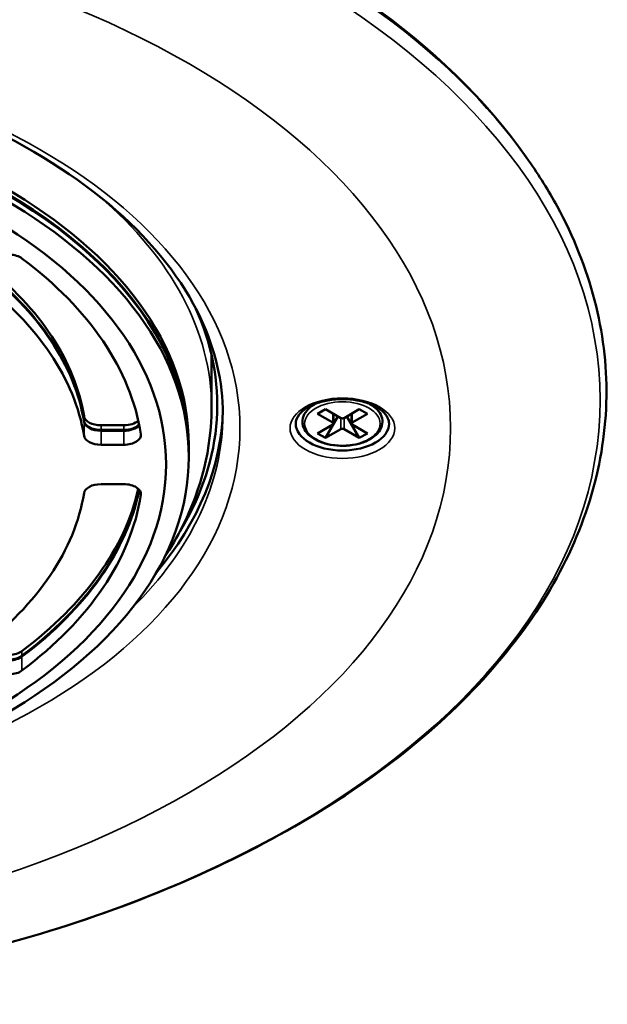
# Model space of a CAD drawing. Header units: millimetres. Extents: x 38 to 2514, y 38 to 1622.
# Tile 204 of 256: x 1576 to 1627, y 144 to 231. Entities that reach past the tile are written whole.
import ezdxf

# ---------------------------------------------------------------- set-up
doc = ezdxf.new("R2010")
doc.units = ezdxf.units.MM
doc.header["$LTSCALE"] = 7.692308
doc.layers.add('Visible (ISO)', color=7, linetype='Continuous', lineweight=50)
doc.layers.add('Visible Narrow (ISO)', color=7, linetype='Continuous', lineweight=35)

msp = doc.modelspace()

# ---------------------------------------------------------------- linework, layer by layer
at = {"layer": 'Visible (ISO)'}
for p, q in [((1620.014, 218.5839), (1620.2238, 218.2847)), ((1592.3668, 196.5403), (1592.3668, 201.1727)), ((1601.5448, 196.9144), (1601.4212, 196.843)), ((1606.1887, 196.9144), (1606.3123, 196.843)), ((1602.3818, 196.4178), (1601.6747, 196.0096)), ((1601.6747, 196.0096), (1603.0182, 195.2339)), ((1602.3818, 196.4178), (1603.7253, 195.6422)), ((1603.4779, 195.785), (1602.3818, 193.8867)), ((1603.0768, 196.0166), (1603.0768, 195.1523)), ((1605.3517, 196.4178), (1604.0082, 195.6422)), ((1604.2557, 195.785), (1605.3517, 193.8867)), ((1604.6567, 196.0166), (1604.6567, 195.1523)), ((1606.0588, 196.0096), (1604.7153, 195.2339)), ((1606.0588, 196.0096), (1605.3517, 196.4178)), ((1582.6554, 195.0064), (1584.6638, 195.0064)), ((1603.0182, 195.0706), (1601.6747, 194.2949)), ((1604.7153, 195.0706), (1606.0588, 194.2949)), ((1582.6554, 194.5981), (1584.6638, 194.5981)), ((1582.6554, 194.5165), (1584.6638, 194.5165)), ((1602.3818, 193.8867), (1601.6747, 194.2949)), ((1603.7253, 194.6624), (1602.3818, 193.8867)), ((1604.0082, 194.6624), (1605.3517, 193.8867)), ((1606.0588, 194.2949), (1605.3517, 193.8867)), ((1582.6554, 193.2917), (1584.6638, 193.2917)), ((1590.3668, 192.8661), (1590.3668, 193.2743)), ((1590.3668, 192.7844), (1590.3668, 192.2129)), ((1584.6638, 189.8276), (1582.6554, 189.8276))]:
    msp.add_line(p, q, dxfattribs=at)
for centre, major_axis, start_param, end_param in [((1534.8668, 198.6836), (-91.8592, 0), 3.5262374, 5.8985406), ((1534.8668, 192.8661), (-55.5, 0), 3.1403186, 6.2844594), ((1534.8668, 193.2743), (-55.5, 0), 3.1415927, 6.2831853), ((1534.8668, 192.7844), (55.5, 0), 0, 3.1415927), ((1574.5183, 209.1453), (1.5, 0), 0.6550292, 2.3561945), ((1534.8668, 191.5597), (51.5, 0), 0.0901219, 0.6550292), ((1534.8668, 192.7844), (46.5, 0), 0.0938879, 0.6451524), ((1534.8668, 192.8661), (46.5, 0), 0.0938879, 0.6429817), ((1534.8668, 193.2743), (46.5, 0), 0.0938879, 0.6321104), ((1534.8668, 191.5597), (46.5, 0), 0.0938879, 0.6495642), ((1534.8668, 196.7853), (58, 0), 5.9459474, 6.5443255), ((1582.6554, 195.8724), (-1.5, 0), 0.0938879, 1.5707963), ((1534.8668, 196.7853), (58.5, 0), 5.8311659, 6.2709386), ((1603.8668, 195.7238), (0.2, 0), 3.9269908, 5.4977871), ((1582.6554, 195.4641), (-1.5, 0), 0.0938879, 1.5707963), ((1582.6554, 195.3825), (-1.5, 0), 0.0938879, 1.5707963), ((1584.6638, 195.8724), (1.5, 0), 4.712389, 5.7209764), ((1584.6638, 195.4641), (1.5, 0), 4.712389, 5.8191716), ((1584.6638, 195.3825), (1.5, 0), 4.712389, 5.8396043), ((1603.8668, 195.1523), (4.1, 0), 3.1415927, 6.2831853), ((1602.8768, 195.1523), (0.2, 0), 5.4977871, 7.0685835), ((1604.8567, 195.1523), (-0.2, 0), 5.4977871, 7.0685835), ((1582.6554, 194.1578), (-1.5, 0), 0.0938879, 1.5707963), ((1584.6638, 194.1578), (1.5, 0), 4.712389, 6.3733073), ((1603.8668, 194.5807), (-0.2, 0), 3.9269908, 5.4977871), ((1582.6554, 188.9616), (-1.5, 0), 4.712389, 6.1892974), ((1584.6638, 188.9616), (1.5, 0), 6.1930634, 7.8539816), ((1534.8668, 191.5597), (46.5, 0), 5.6336211, 6.1892974), ((1534.8668, 193.2743), (51.5, 0), 5.6281561, 6.1533007), ((1534.8668, 192.8661), (51.5, 0), 5.6281561, 6.1646276), ((1534.8668, 192.7844), (51.5, 0), 5.6281561, 6.1668541), ((1534.8668, 191.5597), (51.5, 0), 5.6281561, 6.1930634), ((1574.5183, 175.6887), (1.5, 0), 3.9269908, 5.6281561), ((1574.5183, 175.2805), (1.5, 0), 3.9269908, 5.6281561), ((1574.5183, 175.1988), (1.5, 0), 3.9269908, 5.6281561), ((1574.5183, 173.9741), (-1.5, 0), 0.7853982, 2.4865635)]:
    msp.add_ellipse(centre, major_axis=major_axis, ratio=0.5773503, start_param=start_param, end_param=end_param, dxfattribs=at)
for centre, major_axis in [((1534.8668, 192.2129), (55.5, 0)), ((1534.8668, 191.5597), (-53.5, 0))]:
    msp.add_ellipse(centre, major_axis=major_axis, ratio=0.5773503, dxfattribs=at)
for points, knots in [([(1476.3668, 195.9688), (1476.3668, 199.5738), (1477.4229, 203.1883), (1481.5561, 209.9879), (1484.5525, 213.1752), (1492.1479, 218.8151), (1496.7045, 221.28), (1506.9637, 225.2796), (1512.6637, 226.8143), (1524.6401, 228.7876), (1530.9156, 229.2236), (1543.3942, 228.9449), (1549.595, 228.2293), (1561.2763, 225.7249), (1566.7555, 223.9375), (1576.4272, 219.4947), (1580.6202, 216.8419), (1587.3266, 210.9701), (1589.8317, 207.7542), (1592.7106, 201.6609), (1593.3668, 198.8132), (1593.3668, 195.9688)], [3.9269908, 3.9269908, 3.9269908, 3.9269908, 4.2645098, 4.2645098, 4.5878765, 4.5878765, 4.9038624, 4.9038624, 5.219793, 5.219793, 5.5364524, 5.5364524, 5.8533462, 5.8533462, 6.1698585, 6.1698585, 6.485616, 6.485616, 6.8022785, 6.8022785, 7.0685835, 7.0685835, 7.0685835, 7.0685835]), ([(1449.5098, 218.2847), (1445.7858, 212.9735), (1443.5212, 207.2806), (1442.2226, 195.8383), (1443.136, 190.1026), (1447.9711, 179.0834), (1451.9146, 173.8053), (1462.4654, 164.1907), (1469.1104, 159.8679), (1484.4037, 152.6566), (1493.0541, 149.7724), (1511.4695, 145.7336), (1521.2303, 144.5784), (1540.8809, 144.1072), (1550.7671, 144.7904), (1569.6771, 147.9279), (1578.6972, 150.3821), (1594.9678, 156.8265), (1602.2143, 160.8169), (1614.1868, 169.9522), (1618.9137, 175.0966), (1625.3004, 185.9988), (1626.9865, 191.7519), (1627.1442, 203.1989), (1625.6651, 208.8805), (1621.9857, 215.6212), (1621.1494, 216.9645), (1620.2238, 218.2847)], [1.9715498, 1.9715498, 1.9715498, 1.9715498, 2.2907669, 2.2907669, 2.604308, 2.604308, 2.9209334, 2.9209334, 3.2421417, 3.2421417, 3.5639649, 3.5639649, 3.8854816, 3.8854816, 4.2068302, 4.2068302, 4.5282794, 4.5282794, 4.850036, 4.850036, 5.1716441, 5.1716441, 5.4898355, 5.4898355, 5.8030829, 5.8030829, 5.8824319, 5.8824319, 5.8824319, 5.8824319]), ([(1592.3668, 196.5403), (1592.3668, 192.9821), (1591.4793, 189.4368), (1589.341, 185.18), (1588.7939, 184.2387), (1588.1867, 183.3203)], [5.49778714, 5.49778714, 5.49778714, 5.49778714, 5.78005934, 5.78005934, 5.86239312, 5.86239312, 5.86239312, 5.86239312]), ([(1599.7668, 195.1523), (1599.7668, 195.4085), (1599.8592, 195.6738), (1600.2349, 196.1474), (1600.4606, 196.3469), (1601.0189, 196.6975), (1601.3453, 196.8502), (1602.0764, 197.0963), (1602.4816, 197.1892), (1603.33, 197.3016), (1603.7734, 197.3204), (1604.6491, 197.2799), (1605.0812, 197.2205), (1605.8848, 197.0319), (1606.2566, 196.9032), (1606.8993, 196.5969), (1607.1712, 196.4199), (1607.5962, 196.0457), (1607.748, 195.8493), (1607.9279, 195.4858), (1607.9668, 195.3183), (1607.9668, 195.1523)], [3.9269908, 3.9269908, 3.9269908, 3.9269908, 4.3564648, 4.3564648, 4.6704372, 4.6704372, 4.9698565, 4.9698565, 5.2722298, 5.2722298, 5.5776827, 5.5776827, 5.8837767, 5.8837767, 6.1878483, 6.1878483, 6.4881721, 6.4881721, 6.7902827, 6.7902827, 7.0685835, 7.0685835, 7.0685835, 7.0685835]), ([(1601.4212, 196.843), (1601.147, 196.6847), (1600.914, 196.4979), (1600.5628, 196.0843), (1600.4416, 195.858), (1600.3341, 195.4038), (1600.3384, 195.1785), (1600.4573, 194.7456), (1600.5714, 194.5386), (1600.901, 194.1465), (1601.1244, 193.964), (1601.6576, 193.6475), (1601.9702, 193.5152), (1602.6474, 193.3167), (1603.0118, 193.2506), (1603.7557, 193.1896), (1604.1349, 193.1946), (1604.8722, 193.275), (1605.2302, 193.3503), (1605.8909, 193.5657), (1606.1934, 193.706), (1606.7113, 194.0416), (1606.927, 194.2371), (1607.2375, 194.6629), (1607.3366, 194.8923), (1607.4017, 195.3462), (1607.3774, 195.5682), (1607.2218, 195.9949), (1607.0887, 196.1988), (1606.7475, 196.5542), (1606.5447, 196.7088), (1606.3123, 196.843)], [4.712389, 4.712389, 4.712389, 4.712389, 5.041986, 5.041986, 5.361976, 5.361976, 5.6550568, 5.6550568, 5.9496607, 5.9496607, 6.2693937, 6.2693937, 6.5989264, 6.5989264, 6.9276517, 6.9276517, 7.2550895, 7.2550895, 7.5826315, 7.5826315, 7.91159, 7.91159, 8.2407969, 8.2407969, 8.5566686, 8.5566686, 8.8467761, 8.8467761, 9.145476, 9.145476, 9.424778, 9.424778, 9.424778, 9.424778])]:
    msp.add_open_spline(points, degree=3, knots=knots, dxfattribs=at)
at = {"layer": 'Visible Narrow (ISO)'}
for p, q in [((1581.162, 195.383), (1581.162, 195.7912)), ((1603.0182, 196.0504), (1603.0182, 195.2339)), ((1603.7253, 194.6624), (1603.7253, 195.6422)), ((1604.0082, 194.6624), (1604.0082, 195.6422)), ((1604.7153, 196.0504), (1604.7153, 195.2339)), ((1581.162, 194.0766), (1581.162, 195.3013)), ((1582.6554, 194.5981), (1582.6554, 195.0064)), ((1584.6638, 194.5981), (1584.6638, 195.0064)), ((1582.6554, 193.2917), (1582.6554, 194.5165)), ((1584.6638, 193.2917), (1584.6638, 194.5165)), ((1586.1578, 188.8837), (1586.1578, 189.0395)), ((1575.7078, 174.7529), (1575.7078, 175.1612)), ((1575.7078, 173.4465), (1575.7078, 174.6713))]:
    msp.add_line(p, q, dxfattribs=at)
for centre, major_axis, start_param, end_param in [((1534.8668, 198.3354), (-92.0855, 0), 3.5262374, 5.8985406), ((1534.8668, 196.5403), (57.5, 0), 0, 0.5947185), ((1603.8668, 195.431), (-3.4586, 0), 5.439379, 5.4977871), ((1603.8668, 195.431), (-3.4586, 0), 3.9269908, 3.985399), ((1534.8668, 195.9688), (58.5, 0), 5.7538802, 6.2831853)]:
    msp.add_ellipse(centre, major_axis=major_axis, ratio=0.5773503, start_param=start_param, end_param=end_param, dxfattribs=at)
for centre, major_axis in [((1534.8668, 197.2187), (-91.6402, 0)), ((1534.8668, 194.744), (78.5, 0)), ((1534.8668, 194.744), (-60, 0)), ((1603.8668, 194.744), (4.6, 0)), ((1603.8668, 195.1523), (3.3172, 0))]:
    msp.add_ellipse(centre, major_axis=major_axis, ratio=0.5773503, dxfattribs=at)

doc.saveas('drawing.dxf')
